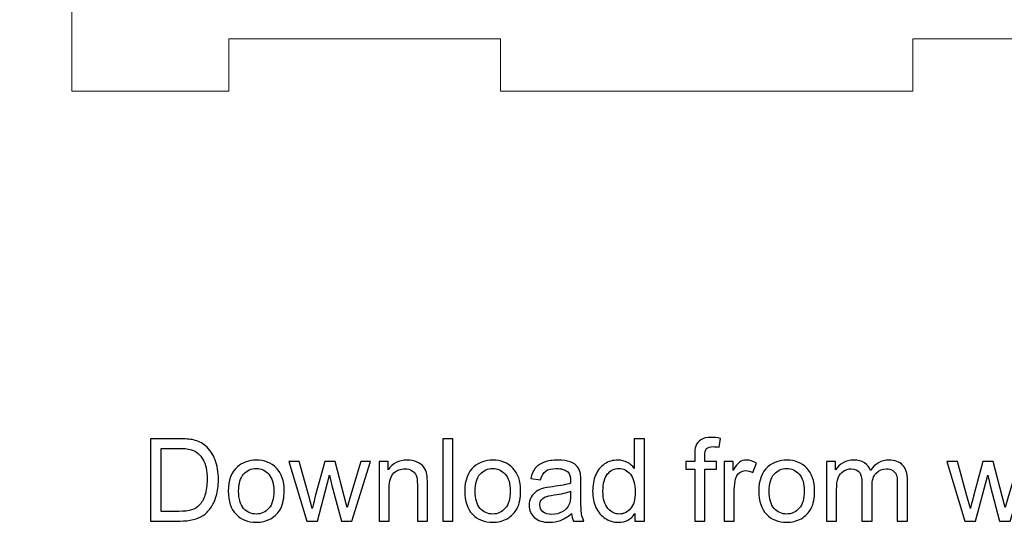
# Model space of a CAD drawing. Header units: millimetres. Extents: x -189 to 142, y -233 to 206.
# Tile 1 of 12: x -101 to -28, y -233 to -196. Entities that reach past the tile are written whole.
import ezdxf

# ---------------------------------------------------------------- set-up
doc = ezdxf.new("R2010")
doc.units = ezdxf.units.MM
doc.header["$MEASUREMENT"] = 0
doc.layers.add('Layer 1', color=7, linetype='Continuous')

msp = doc.modelspace()

# ---------------------------------------------------------------- linework, layer by layer
at = {"layer": 'Layer 1', "color": 250, "lineweight": 0}
msp.add_open_spline([(46.872, -201.4183), (46.872, -201.4183), (46.872, -191.4183), (46.872, -191.4183), (46.872, -191.4183), (50.722, -191.4183), (50.722, -191.4183), (50.722, -191.4183), (50.722, -176.4183), (50.722, -176.4183), (50.722, -176.4183), (46.872, -176.4183), (46.872, -176.4183), (46.872, -176.4183), (46.872, -156.4183), (46.872, -156.4183), (46.872, -156.4183), (50.722, -156.4183), (50.722, -156.4183), (50.722, -156.4183), (50.722, -141.4183), (50.722, -141.4183), (50.722, -141.4183), (46.872, -141.4183), (46.872, -141.4183), (46.872, -141.4183), (46.872, -131.4183), (46.872, -131.4183), (46.872, -131.4183), (-96.9779, -131.4183), (-96.9779, -131.4183), (-96.9779, -131.4183), (-96.9779, -141.4183), (-96.9779, -141.4183), (-96.9779, -141.4183), (-100.8279, -141.4183), (-100.8279, -141.4183), (-100.8279, -141.4183), (-100.8279, -156.4183), (-100.8279, -156.4183), (-100.8279, -156.4183), (-96.9779, -156.4183), (-96.9779, -156.4183), (-96.9779, -156.4183), (-96.9779, -176.4183), (-96.9779, -176.4183), (-96.9779, -176.4183), (-100.8279, -176.4183), (-100.8279, -176.4183), (-100.8279, -176.4183), (-100.8279, -191.4183), (-100.8279, -191.4183), (-100.8279, -191.4183), (-96.9779, -191.4183), (-96.9779, -191.4183), (-96.9779, -191.4183), (-96.9779, -201.4183), (-96.9779, -201.4183), (-96.9779, -201.4183), (-85.4279, -201.4183), (-85.4279, -201.4183), (-85.4279, -201.4183), (-85.4279, -197.5683), (-85.4279, -197.5683), (-85.4279, -197.5683), (-65.4279, -197.5683), (-65.4279, -197.5683), (-65.4279, -197.5683), (-65.4279, -201.4183), (-65.4279, -201.4183), (-65.4279, -201.4183), (-35.0529, -201.4183), (-35.0529, -201.4183), (-35.0529, -201.4183), (-35.0529, -197.5683), (-35.0529, -197.5683), (-35.0529, -197.5683), (-15.053, -197.5683), (-15.053, -197.5683), (-15.053, -197.5683), (-15.053, -201.4183), (-15.053, -201.4183), (-15.053, -201.4183), (15.322, -201.4183), (15.322, -201.4183), (15.322, -201.4183), (15.322, -197.5683), (15.322, -197.5683), (15.322, -197.5683), (35.322, -197.5683), (35.322, -197.5683), (35.322, -197.5683), (35.322, -201.4183), (35.322, -201.4183), (35.322, -201.4183), (46.872, -201.4183), (46.872, -201.4183)], degree=3, knots=[0, 0, 0, 0, 0.03125, 0.03125, 0.03125, 0.0625, 0.0625, 0.0625, 0.09375, 0.09375, 0.09375, 0.125, 0.125, 0.125, 0.15625, 0.15625, 0.15625, 0.1875, 0.1875, 0.1875, 0.21875, 0.21875, 0.21875, 0.25, 0.25, 0.25, 0.28125, 0.28125, 0.28125, 0.3125, 0.3125, 0.3125, 0.34375, 0.34375, 0.34375, 0.375, 0.375, 0.375, 0.40625, 0.40625, 0.40625, 0.4375, 0.4375, 0.4375, 0.46875, 0.46875, 0.46875, 0.5, 0.5, 0.5, 0.53125, 0.53125, 0.53125, 0.5625, 0.5625, 0.5625, 0.59375, 0.59375, 0.59375, 0.625, 0.625, 0.625, 0.65625, 0.65625, 0.65625, 0.6875, 0.6875, 0.6875, 0.71875, 0.71875, 0.71875, 0.75, 0.75, 0.75, 0.78125, 0.78125, 0.78125, 0.8125, 0.8125, 0.8125, 0.84375, 0.84375, 0.84375, 0.875, 0.875, 0.875, 0.90625, 0.90625, 0.90625, 0.9375, 0.9375, 0.9375, 0.96875, 0.96875, 0.96875, 1, 1, 1, 1], dxfattribs=at)
at = {"layer": 'Layer 1', "color": 250}
for points, knots in [([(-51.1154, -233.0805), (-51.1154, -233.0805), (-51.1154, -229.262), (-51.1154, -229.262), (-51.1154, -229.262), (-51.7758, -229.262), (-51.7758, -229.262), (-51.7758, -229.262), (-51.7758, -228.6863), (-51.7758, -228.6863), (-51.7758, -228.6863), (-51.1154, -228.6863), (-51.1154, -228.6863), (-51.1154, -228.6863), (-51.1154, -228.2206), (-51.1154, -228.2206), (-51.1154, -227.9257), (-51.09, -227.707), (-51.0378, -227.5644), (-50.9658, -227.3725), (-50.8416, -227.2159), (-50.661, -227.096), (-50.4818, -226.976), (-50.2292, -226.9167), (-49.9047, -226.9167), (-49.6944, -226.9167), (-49.463, -226.9421), (-49.209, -226.9915), (-49.209, -226.9915), (-49.3205, -227.6435), (-49.3205, -227.6435), (-49.4757, -227.6167), (-49.621, -227.6025), (-49.7593, -227.6025), (-49.9851, -227.6025), (-50.1445, -227.6505), (-50.2391, -227.7465), (-50.3322, -227.8424), (-50.3788, -228.0216), (-50.3788, -228.2841), (-50.3788, -228.2841), (-50.3788, -228.6863), (-50.3788, -228.6863), (-50.3788, -228.6863), (-49.5237, -228.6863), (-49.5237, -228.6863), (-49.5237, -228.6863), (-49.5237, -229.262), (-49.5237, -229.262), (-49.5237, -229.262), (-50.3703, -229.262), (-50.3703, -229.262), (-50.3703, -229.262), (-50.3703, -233.0805), (-50.3703, -233.0805), (-50.3703, -233.0805), (-51.1154, -233.0805), (-51.1154, -233.0805)], [0, 0, 0, 0, 0.0526316, 0.0526316, 0.0526316, 0.1052632, 0.1052632, 0.1052632, 0.1578947, 0.1578947, 0.1578947, 0.2105263, 0.2105263, 0.2105263, 0.2631579, 0.2631579, 0.2631579, 0.3157895, 0.3157895, 0.3157895, 0.3684211, 0.3684211, 0.3684211, 0.4210526, 0.4210526, 0.4210526, 0.4736842, 0.4736842, 0.4736842, 0.5263158, 0.5263158, 0.5263158, 0.5789474, 0.5789474, 0.5789474, 0.6315789, 0.6315789, 0.6315789, 0.6842105, 0.6842105, 0.6842105, 0.7368421, 0.7368421, 0.7368421, 0.7894737, 0.7894737, 0.7894737, 0.8421053, 0.8421053, 0.8421053, 0.8947368, 0.8947368, 0.8947368, 0.9473684, 0.9473684, 0.9473684, 1, 1, 1, 1]), ([(-91.2067, -233.0805), (-91.2067, -233.0805), (-91.2067, -227.0183), (-91.2067, -227.0183), (-91.2067, -227.0183), (-89.1182, -227.0183), (-89.1182, -227.0183), (-88.6469, -227.0183), (-88.2871, -227.0466), (-88.0387, -227.1044), (-87.6916, -227.1849), (-87.3952, -227.3302), (-87.1497, -227.539), (-86.8294, -227.81), (-86.5909, -228.1543), (-86.4329, -228.5748), (-86.2734, -228.9953), (-86.1944, -229.4765), (-86.1944, -230.017), (-86.1944, -230.477), (-86.248, -230.8848), (-86.3552, -231.2404), (-86.4625, -231.596), (-86.6008, -231.8909), (-86.7687, -232.1238), (-86.938, -232.3566), (-87.1215, -232.54), (-87.3219, -232.6727), (-87.5208, -232.8067), (-87.7621, -232.9083), (-88.0444, -232.9775), (-88.328, -233.0466), (-88.6525, -233.0805), (-89.0194, -233.0805), (-89.0194, -233.0805), (-91.2067, -233.0805), (-91.2067, -233.0805)], [0, 0, 0, 0, 0.0833333, 0.0833333, 0.0833333, 0.1666667, 0.1666667, 0.1666667, 0.25, 0.25, 0.25, 0.3333333, 0.3333333, 0.3333333, 0.4166667, 0.4166667, 0.4166667, 0.5, 0.5, 0.5, 0.5833333, 0.5833333, 0.5833333, 0.6666667, 0.6666667, 0.6666667, 0.75, 0.75, 0.75, 0.8333333, 0.8333333, 0.8333333, 0.9166667, 0.9166667, 0.9166667, 1, 1, 1, 1]), ([(-69.6701, -233.0805), (-69.6701, -233.0805), (-69.6701, -227.0183), (-69.6701, -227.0183), (-69.6701, -227.0183), (-68.9251, -227.0183), (-68.9251, -227.0183), (-68.9251, -227.0183), (-68.9251, -233.0805), (-68.9251, -233.0805), (-68.9251, -233.0805), (-69.6701, -233.0805), (-69.6701, -233.0805)], [0, 0, 0, 0, 0.25, 0.25, 0.25, 0.5, 0.5, 0.5, 0.75, 0.75, 0.75, 1, 1, 1, 1]), ([(-55.5181, -233.0805), (-55.5181, -233.0805), (-55.5181, -232.5231), (-55.5181, -232.5231), (-55.796, -232.9563), (-56.2053, -233.1736), (-56.7457, -233.1736), (-57.0957, -233.1736), (-57.4174, -233.0777), (-57.7095, -232.8844), (-58.003, -232.6924), (-58.2302, -232.4229), (-58.3925, -232.0786), (-58.5534, -231.7329), (-58.6338, -231.3364), (-58.6338, -230.8876), (-58.6338, -230.4502), (-58.5604, -230.0537), (-58.4151, -229.6966), (-58.2683, -229.341), (-58.0496, -229.0673), (-57.7575, -228.8782), (-57.4668, -228.6877), (-57.1394, -228.5931), (-56.7796, -228.5931), (-56.5143, -228.5931), (-56.2786, -228.6496), (-56.0726, -228.7611), (-55.8666, -228.8726), (-55.6987, -229.0193), (-55.5689, -229.1985), (-55.5689, -229.1985), (-55.5689, -227.0183), (-55.5689, -227.0183), (-55.5689, -227.0183), (-54.8238, -227.0183), (-54.8238, -227.0183), (-54.8238, -227.0183), (-54.8238, -233.0805), (-54.8238, -233.0805), (-54.8238, -233.0805), (-55.5181, -233.0805), (-55.5181, -233.0805)], [0, 0, 0, 0, 0.0714286, 0.0714286, 0.0714286, 0.1428571, 0.1428571, 0.1428571, 0.2142857, 0.2142857, 0.2142857, 0.2857143, 0.2857143, 0.2857143, 0.3571429, 0.3571429, 0.3571429, 0.4285714, 0.4285714, 0.4285714, 0.5, 0.5, 0.5, 0.5714286, 0.5714286, 0.5714286, 0.6428571, 0.6428571, 0.6428571, 0.7142857, 0.7142857, 0.7142857, 0.7857143, 0.7857143, 0.7857143, 0.8571429, 0.8571429, 0.8571429, 0.9285714, 0.9285714, 0.9285714, 1, 1, 1, 1]), ([(-90.4023, -232.3693), (-90.4023, -232.3693), (-89.1097, -232.3693), (-89.1097, -232.3693), (-88.7104, -232.3693), (-88.3971, -232.3326), (-88.1699, -232.2578), (-87.9428, -232.183), (-87.7621, -232.0786), (-87.6267, -231.9431), (-87.4376, -231.7526), (-87.2894, -231.4958), (-87.1836, -231.1741), (-87.0777, -230.8523), (-87.0241, -230.4629), (-87.0241, -230.0043), (-87.0241, -229.3693), (-87.1285, -228.881), (-87.336, -228.5395), (-87.5434, -228.198), (-87.796, -227.9694), (-88.0937, -227.8537), (-88.3082, -227.7705), (-88.654, -227.7295), (-89.1309, -227.7295), (-89.1309, -227.7295), (-90.4023, -227.7295), (-90.4023, -227.7295), (-90.4023, -227.7295), (-90.4023, -232.3693), (-90.4023, -232.3693)], [0, 0, 0, 0, 0.1, 0.1, 0.1, 0.2, 0.2, 0.2, 0.3, 0.3, 0.3, 0.4, 0.4, 0.4, 0.5, 0.5, 0.5, 0.6, 0.6, 0.6, 0.7, 0.7, 0.7, 0.8, 0.8, 0.8, 0.9, 0.9, 0.9, 1, 1, 1, 1]), ([(-85.4648, -230.8834), (-85.4648, -230.072), (-85.239, -229.4709), (-84.7861, -229.08), (-84.4093, -228.7554), (-83.9478, -228.5931), (-83.4046, -228.5931), (-82.802, -228.5931), (-82.3081, -228.7907), (-81.9243, -229.1858), (-81.5419, -229.5795), (-81.35, -230.1256), (-81.35, -230.8213), (-81.35, -231.3857), (-81.4346, -231.8288), (-81.604, -232.152), (-81.7733, -232.4751), (-82.0203, -232.7263), (-82.3448, -232.9055), (-82.668, -233.0847), (-83.0222, -233.1736), (-83.4046, -233.1736), (-84.0198, -233.1736), (-84.5165, -232.9775), (-84.8961, -232.5838), (-85.2757, -232.1901), (-85.4648, -231.6228), (-85.4648, -230.8834)], [0, 0, 0, 0, 0.1111111, 0.1111111, 0.1111111, 0.2222222, 0.2222222, 0.2222222, 0.3333333, 0.3333333, 0.3333333, 0.4444444, 0.4444444, 0.4444444, 0.5555556, 0.5555556, 0.5555556, 0.6666667, 0.6666667, 0.6666667, 0.7777778, 0.7777778, 0.7777778, 0.8888889, 0.8888889, 0.8888889, 1, 1, 1, 1]), ([(-79.6863, -233.0805), (-79.6863, -233.0805), (-81.0141, -228.6863), (-81.0141, -228.6863), (-81.0141, -228.6863), (-80.2352, -228.6863), (-80.2352, -228.6863), (-80.2352, -228.6863), (-79.5339, -231.2221), (-79.5339, -231.2221), (-79.5339, -231.2221), (-79.2855, -232.1661), (-79.2855, -232.1661), (-79.2756, -232.1195), (-79.1994, -231.8176), (-79.0583, -231.2602), (-79.0583, -231.2602), (-78.3626, -228.6863), (-78.3626, -228.6863), (-78.3626, -228.6863), (-77.5992, -228.6863), (-77.5992, -228.6863), (-77.5992, -228.6863), (-76.9374, -231.2376), (-76.9374, -231.2376), (-76.9374, -231.2376), (-76.7215, -232.0744), (-76.7215, -232.0744), (-76.7215, -232.0744), (-76.4689, -231.2263), (-76.4689, -231.2263), (-76.4689, -231.2263), (-75.7097, -228.6863), (-75.7097, -228.6863), (-75.7097, -228.6863), (-74.9858, -228.6863), (-74.9858, -228.6863), (-74.9858, -228.6863), (-76.3645, -233.0805), (-76.3645, -233.0805), (-76.3645, -233.0805), (-77.135, -233.0805), (-77.135, -233.0805), (-77.135, -233.0805), (-77.8321, -230.4516), (-77.8321, -230.4516), (-77.8321, -230.4516), (-78.0085, -229.6995), (-78.0085, -229.6995), (-78.0085, -229.6995), (-78.8975, -233.0805), (-78.8975, -233.0805), (-78.8975, -233.0805), (-79.6863, -233.0805), (-79.6863, -233.0805)], [0, 0, 0, 0, 0.0555556, 0.0555556, 0.0555556, 0.1111111, 0.1111111, 0.1111111, 0.1666667, 0.1666667, 0.1666667, 0.2222222, 0.2222222, 0.2222222, 0.2777778, 0.2777778, 0.2777778, 0.3333333, 0.3333333, 0.3333333, 0.3888889, 0.3888889, 0.3888889, 0.4444444, 0.4444444, 0.4444444, 0.5, 0.5, 0.5, 0.5555556, 0.5555556, 0.5555556, 0.6111111, 0.6111111, 0.6111111, 0.6666667, 0.6666667, 0.6666667, 0.7222222, 0.7222222, 0.7222222, 0.7777778, 0.7777778, 0.7777778, 0.8333333, 0.8333333, 0.8333333, 0.8888889, 0.8888889, 0.8888889, 0.9444444, 0.9444444, 0.9444444, 1, 1, 1, 1]), ([(-74.3621, -233.0805), (-74.3621, -233.0805), (-74.3621, -228.6863), (-74.3621, -228.6863), (-74.3621, -228.6863), (-73.6932, -228.6863), (-73.6932, -228.6863), (-73.6932, -228.6863), (-73.6932, -229.31), (-73.6932, -229.31), (-73.3715, -228.8316), (-72.9058, -228.5931), (-72.2976, -228.5931), (-72.0323, -228.5931), (-71.7896, -228.6411), (-71.5681, -228.7357), (-71.3465, -228.8302), (-71.18, -228.9558), (-71.07, -229.1096), (-70.9599, -229.2634), (-70.8823, -229.4469), (-70.8385, -229.6585), (-70.8117, -229.7968), (-70.7976, -230.0381), (-70.7976, -230.3824), (-70.7976, -230.3824), (-70.7976, -233.0805), (-70.7976, -233.0805), (-70.7976, -233.0805), (-71.5427, -233.0805), (-71.5427, -233.0805), (-71.5427, -233.0805), (-71.5427, -230.4107), (-71.5427, -230.4107), (-71.5427, -230.1073), (-71.5709, -229.8801), (-71.6288, -229.7305), (-71.6866, -229.5809), (-71.7896, -229.461), (-71.9364, -229.3707), (-72.0831, -229.2818), (-72.2567, -229.2366), (-72.4543, -229.2366), (-72.7704, -229.2366), (-73.0427, -229.3368), (-73.2727, -229.5386), (-73.5027, -229.739), (-73.617, -230.1214), (-73.617, -230.683), (-73.617, -230.683), (-73.617, -233.0805), (-73.617, -233.0805), (-73.617, -233.0805), (-74.3621, -233.0805), (-74.3621, -233.0805)], [0, 0, 0, 0, 0.0555556, 0.0555556, 0.0555556, 0.1111111, 0.1111111, 0.1111111, 0.1666667, 0.1666667, 0.1666667, 0.2222222, 0.2222222, 0.2222222, 0.2777778, 0.2777778, 0.2777778, 0.3333333, 0.3333333, 0.3333333, 0.3888889, 0.3888889, 0.3888889, 0.4444444, 0.4444444, 0.4444444, 0.5, 0.5, 0.5, 0.5555556, 0.5555556, 0.5555556, 0.6111111, 0.6111111, 0.6111111, 0.6666667, 0.6666667, 0.6666667, 0.7222222, 0.7222222, 0.7222222, 0.7777778, 0.7777778, 0.7777778, 0.8333333, 0.8333333, 0.8333333, 0.8888889, 0.8888889, 0.8888889, 0.9444444, 0.9444444, 0.9444444, 1, 1, 1, 1]), ([(-68.0516, -230.8834), (-68.0516, -230.072), (-67.8258, -229.4709), (-67.3729, -229.08), (-66.9961, -228.7554), (-66.5346, -228.5931), (-65.9914, -228.5931), (-65.3888, -228.5931), (-64.8949, -228.7907), (-64.5111, -229.1858), (-64.1287, -229.5795), (-63.9368, -230.1256), (-63.9368, -230.8213), (-63.9368, -231.3857), (-64.0214, -231.8288), (-64.1908, -232.152), (-64.3601, -232.4751), (-64.6071, -232.7263), (-64.9316, -232.9055), (-65.2548, -233.0847), (-65.609, -233.1736), (-65.9914, -233.1736), (-66.6066, -233.1736), (-67.1033, -232.9775), (-67.4829, -232.5838), (-67.8625, -232.1901), (-68.0516, -231.6228), (-68.0516, -230.8834)], [0, 0, 0, 0, 0.1111111, 0.1111111, 0.1111111, 0.2222222, 0.2222222, 0.2222222, 0.3333333, 0.3333333, 0.3333333, 0.4444444, 0.4444444, 0.4444444, 0.5555556, 0.5555556, 0.5555556, 0.6666667, 0.6666667, 0.6666667, 0.7777778, 0.7777778, 0.7777778, 0.8888889, 0.8888889, 0.8888889, 1, 1, 1, 1]), ([(-60.1931, -232.5302), (-60.4697, -232.7658), (-60.7364, -232.9309), (-60.9918, -233.0283), (-61.2472, -233.1257), (-61.5209, -233.1736), (-61.8145, -233.1736), (-62.2971, -233.1736), (-62.6682, -233.0565), (-62.9278, -232.8209), (-63.1875, -232.5866), (-63.3173, -232.286), (-63.3173, -231.9206), (-63.3173, -231.7061), (-63.2679, -231.5099), (-63.1705, -231.3321), (-63.0718, -231.1543), (-62.9434, -231.0132), (-62.7853, -230.906), (-62.6259, -230.7987), (-62.4481, -230.7169), (-62.2491, -230.6618), (-62.1023, -230.6237), (-61.8808, -230.5871), (-61.5859, -230.5504), (-60.9847, -230.4798), (-60.5402, -230.3937), (-60.2566, -230.295), (-60.2538, -230.1934), (-60.2524, -230.1284), (-60.2524, -230.1016), (-60.2524, -229.7997), (-60.3229, -229.5866), (-60.464, -229.4624), (-60.6545, -229.2945), (-60.9382, -229.2112), (-61.3135, -229.2112), (-61.6649, -229.2112), (-61.9245, -229.2733), (-62.091, -229.3961), (-62.259, -229.5188), (-62.3817, -229.7362), (-62.4622, -230.0494), (-62.4622, -230.0494), (-63.1903, -229.9478), (-63.1903, -229.9478), (-63.124, -229.636), (-63.0153, -229.3834), (-62.8629, -229.1915), (-62.7105, -228.9996), (-62.4904, -228.8528), (-62.2025, -228.7484), (-61.9161, -228.6454), (-61.5816, -228.5931), (-61.2034, -228.5931), (-60.8281, -228.5931), (-60.5219, -228.6369), (-60.2862, -228.7258), (-60.052, -228.8147), (-59.8784, -228.9248), (-59.7683, -229.0588), (-59.6583, -229.1929), (-59.5807, -229.3622), (-59.5355, -229.5668), (-59.5115, -229.6938), (-59.4988, -229.9224), (-59.4988, -230.2512), (-59.4988, -230.2512), (-59.4988, -231.239), (-59.4988, -231.239), (-59.4988, -231.929), (-59.4833, -232.3651), (-59.4523, -232.5499), (-59.4226, -232.7348), (-59.3605, -232.9112), (-59.2702, -233.0805), (-59.2702, -233.0805), (-60.0492, -233.0805), (-60.0492, -233.0805), (-60.1239, -232.9239), (-60.1719, -232.7404), (-60.1931, -232.5302)], [0, 0, 0, 0, 0.037037, 0.037037, 0.037037, 0.0740741, 0.0740741, 0.0740741, 0.1111111, 0.1111111, 0.1111111, 0.1481481, 0.1481481, 0.1481481, 0.1851852, 0.1851852, 0.1851852, 0.2222222, 0.2222222, 0.2222222, 0.2592593, 0.2592593, 0.2592593, 0.2962963, 0.2962963, 0.2962963, 0.3333333, 0.3333333, 0.3333333, 0.3703704, 0.3703704, 0.3703704, 0.4074074, 0.4074074, 0.4074074, 0.4444444, 0.4444444, 0.4444444, 0.4814815, 0.4814815, 0.4814815, 0.5185185, 0.5185185, 0.5185185, 0.5555556, 0.5555556, 0.5555556, 0.5925926, 0.5925926, 0.5925926, 0.6296296, 0.6296296, 0.6296296, 0.6666667, 0.6666667, 0.6666667, 0.7037037, 0.7037037, 0.7037037, 0.7407407, 0.7407407, 0.7407407, 0.7777778, 0.7777778, 0.7777778, 0.8148148, 0.8148148, 0.8148148, 0.8518519, 0.8518519, 0.8518519, 0.8888889, 0.8888889, 0.8888889, 0.9259259, 0.9259259, 0.9259259, 0.962963, 0.962963, 0.962963, 1, 1, 1, 1]), ([(-48.9494, -233.0805), (-48.9494, -233.0805), (-48.9494, -228.6863), (-48.9494, -228.6863), (-48.9494, -228.6863), (-48.2805, -228.6863), (-48.2805, -228.6863), (-48.2805, -228.6863), (-48.2805, -229.3594), (-48.2805, -229.3594), (-48.1098, -229.0475), (-47.9517, -228.8415), (-47.8064, -228.7427), (-47.661, -228.6425), (-47.5016, -228.5931), (-47.328, -228.5931), (-47.0768, -228.5931), (-46.8214, -228.6722), (-46.5618, -228.8288), (-46.5618, -228.8288), (-46.827, -229.516), (-46.827, -229.516), (-47.0077, -229.4144), (-47.1883, -229.3636), (-47.3689, -229.3636), (-47.5312, -229.3636), (-47.6765, -229.413), (-47.8049, -229.5104), (-47.9334, -229.6077), (-48.0251, -229.7432), (-48.0801, -229.9168), (-48.1634, -230.1807), (-48.2043, -230.4699), (-48.2043, -230.7846), (-48.2043, -230.7846), (-48.2043, -233.0805), (-48.2043, -233.0805), (-48.2043, -233.0805), (-48.9494, -233.0805), (-48.9494, -233.0805)], [0, 0, 0, 0, 0.0769231, 0.0769231, 0.0769231, 0.1538462, 0.1538462, 0.1538462, 0.2307692, 0.2307692, 0.2307692, 0.3076923, 0.3076923, 0.3076923, 0.3846154, 0.3846154, 0.3846154, 0.4615385, 0.4615385, 0.4615385, 0.5384615, 0.5384615, 0.5384615, 0.6153846, 0.6153846, 0.6153846, 0.6923077, 0.6923077, 0.6923077, 0.7692308, 0.7692308, 0.7692308, 0.8461538, 0.8461538, 0.8461538, 0.9230769, 0.9230769, 0.9230769, 1, 1, 1, 1]), ([(-46.4009, -230.8834), (-46.4009, -230.072), (-46.1751, -229.4709), (-45.7222, -229.08), (-45.3454, -228.7554), (-44.8839, -228.5931), (-44.3407, -228.5931), (-43.7381, -228.5931), (-43.2442, -228.7907), (-42.8604, -229.1858), (-42.478, -229.5795), (-42.2861, -230.1256), (-42.2861, -230.8213), (-42.2861, -231.3857), (-42.3707, -231.8288), (-42.5401, -232.152), (-42.7094, -232.4751), (-42.9564, -232.7263), (-43.2809, -232.9055), (-43.6041, -233.0847), (-43.9583, -233.1736), (-44.3407, -233.1736), (-44.9559, -233.1736), (-45.4526, -232.9775), (-45.8322, -232.5838), (-46.2118, -232.1901), (-46.4009, -231.6228), (-46.4009, -230.8834)], [0, 0, 0, 0, 0.1111111, 0.1111111, 0.1111111, 0.2222222, 0.2222222, 0.2222222, 0.3333333, 0.3333333, 0.3333333, 0.4444444, 0.4444444, 0.4444444, 0.5555556, 0.5555556, 0.5555556, 0.6666667, 0.6666667, 0.6666667, 0.7777778, 0.7777778, 0.7777778, 0.8888889, 0.8888889, 0.8888889, 1, 1, 1, 1]), ([(-41.4126, -233.0805), (-41.4126, -233.0805), (-41.4126, -228.6863), (-41.4126, -228.6863), (-41.4126, -228.6863), (-40.7437, -228.6863), (-40.7437, -228.6863), (-40.7437, -228.6863), (-40.7437, -229.3072), (-40.7437, -229.3072), (-40.6069, -229.0927), (-40.4234, -228.9191), (-40.1948, -228.7893), (-39.9662, -228.6581), (-39.7066, -228.5931), (-39.4145, -228.5931), (-39.0899, -228.5931), (-38.8232, -228.6609), (-38.6158, -228.7949), (-38.4083, -228.9304), (-38.2616, -229.1181), (-38.1769, -229.3608), (-37.827, -228.8486), (-37.374, -228.5931), (-36.8152, -228.5931), (-36.3777, -228.5931), (-36.0405, -228.7131), (-35.8062, -228.9544), (-35.5706, -229.1957), (-35.452, -229.5668), (-35.452, -230.0678), (-35.452, -230.0678), (-35.452, -233.0805), (-35.452, -233.0805), (-35.452, -233.0805), (-36.1971, -233.0805), (-36.1971, -233.0805), (-36.1971, -233.0805), (-36.1971, -230.3147), (-36.1971, -230.3147), (-36.1971, -230.0184), (-36.2225, -229.8039), (-36.2705, -229.6727), (-36.3185, -229.5414), (-36.406, -229.437), (-36.5344, -229.3566), (-36.6614, -229.2761), (-36.8109, -229.2366), (-36.9817, -229.2366), (-37.2921, -229.2366), (-37.549, -229.3396), (-37.7536, -229.5442), (-37.9582, -229.7503), (-38.0598, -230.0791), (-38.0598, -230.5306), (-38.0598, -230.5306), (-38.0598, -233.0805), (-38.0598, -233.0805), (-38.0598, -233.0805), (-38.8049, -233.0805), (-38.8049, -233.0805), (-38.8049, -233.0805), (-38.8049, -230.2286), (-38.8049, -230.2286), (-38.8049, -229.8984), (-38.8655, -229.6501), (-38.9869, -229.485), (-39.1082, -229.3199), (-39.3072, -229.2366), (-39.5824, -229.2366), (-39.7912, -229.2366), (-39.9845, -229.2917), (-40.1623, -229.4017), (-40.3401, -229.5118), (-40.4686, -229.6727), (-40.549, -229.8857), (-40.628, -230.0974), (-40.6675, -230.4036), (-40.6675, -230.803), (-40.6675, -230.803), (-40.6675, -233.0805), (-40.6675, -233.0805), (-40.6675, -233.0805), (-41.4126, -233.0805), (-41.4126, -233.0805)], [0, 0, 0, 0, 0.0357143, 0.0357143, 0.0357143, 0.0714286, 0.0714286, 0.0714286, 0.1071429, 0.1071429, 0.1071429, 0.1428571, 0.1428571, 0.1428571, 0.1785714, 0.1785714, 0.1785714, 0.2142857, 0.2142857, 0.2142857, 0.25, 0.25, 0.25, 0.2857143, 0.2857143, 0.2857143, 0.3214286, 0.3214286, 0.3214286, 0.3571429, 0.3571429, 0.3571429, 0.3928571, 0.3928571, 0.3928571, 0.4285714, 0.4285714, 0.4285714, 0.4642857, 0.4642857, 0.4642857, 0.5, 0.5, 0.5, 0.5357143, 0.5357143, 0.5357143, 0.5714286, 0.5714286, 0.5714286, 0.6071429, 0.6071429, 0.6071429, 0.6428571, 0.6428571, 0.6428571, 0.6785714, 0.6785714, 0.6785714, 0.7142857, 0.7142857, 0.7142857, 0.75, 0.75, 0.75, 0.7857143, 0.7857143, 0.7857143, 0.8214286, 0.8214286, 0.8214286, 0.8571429, 0.8571429, 0.8571429, 0.8928571, 0.8928571, 0.8928571, 0.9285714, 0.9285714, 0.9285714, 0.9642857, 0.9642857, 0.9642857, 1, 1, 1, 1]), ([(-31.2173, -233.0805), (-31.2173, -233.0805), (-32.5451, -228.6863), (-32.5451, -228.6863), (-32.5451, -228.6863), (-31.7662, -228.6863), (-31.7662, -228.6863), (-31.7662, -228.6863), (-31.0649, -231.2221), (-31.0649, -231.2221), (-31.0649, -231.2221), (-30.8165, -232.1661), (-30.8165, -232.1661), (-30.8066, -232.1195), (-30.7304, -231.8176), (-30.5893, -231.2602), (-30.5893, -231.2602), (-29.8936, -228.6863), (-29.8936, -228.6863), (-29.8936, -228.6863), (-29.1302, -228.6863), (-29.1302, -228.6863), (-29.1302, -228.6863), (-28.4684, -231.2376), (-28.4684, -231.2376), (-28.4684, -231.2376), (-28.2525, -232.0744), (-28.2525, -232.0744), (-28.2525, -232.0744), (-27.9999, -231.2263), (-27.9999, -231.2263), (-27.9999, -231.2263), (-27.2407, -228.6863), (-27.2407, -228.6863), (-27.2407, -228.6863), (-26.5168, -228.6863), (-26.5168, -228.6863), (-26.5168, -228.6863), (-27.8955, -233.0805), (-27.8955, -233.0805), (-27.8955, -233.0805), (-28.666, -233.0805), (-28.666, -233.0805), (-28.666, -233.0805), (-29.3631, -230.4516), (-29.3631, -230.4516), (-29.3631, -230.4516), (-29.5395, -229.6995), (-29.5395, -229.6995), (-29.5395, -229.6995), (-30.4285, -233.0805), (-30.4285, -233.0805), (-30.4285, -233.0805), (-31.2173, -233.0805), (-31.2173, -233.0805)], [0, 0, 0, 0, 0.0555556, 0.0555556, 0.0555556, 0.1111111, 0.1111111, 0.1111111, 0.1666667, 0.1666667, 0.1666667, 0.2222222, 0.2222222, 0.2222222, 0.2777778, 0.2777778, 0.2777778, 0.3333333, 0.3333333, 0.3333333, 0.3888889, 0.3888889, 0.3888889, 0.4444444, 0.4444444, 0.4444444, 0.5, 0.5, 0.5, 0.5555556, 0.5555556, 0.5555556, 0.6111111, 0.6111111, 0.6111111, 0.6666667, 0.6666667, 0.6666667, 0.7222222, 0.7222222, 0.7222222, 0.7777778, 0.7777778, 0.7777778, 0.8333333, 0.8333333, 0.8333333, 0.8888889, 0.8888889, 0.8888889, 0.9444444, 0.9444444, 0.9444444, 1, 1, 1, 1]), ([(-84.7028, -230.8848), (-84.7028, -231.4464), (-84.58, -231.8669), (-84.3345, -232.1449), (-84.0875, -232.4243), (-83.7785, -232.564), (-83.4046, -232.564), (-83.0349, -232.564), (-82.7272, -232.4243), (-82.4803, -232.1435), (-82.2348, -231.8627), (-82.112, -231.4351), (-82.112, -230.8608), (-82.112, -230.3189), (-82.2362, -229.9083), (-82.4831, -229.6303), (-82.7301, -229.3509), (-83.0377, -229.2112), (-83.4046, -229.2112), (-83.7785, -229.2112), (-84.0875, -229.3495), (-84.3345, -229.6275), (-84.58, -229.9055), (-84.7028, -230.3246), (-84.7028, -230.8848)], [0, 0, 0, 0, 0.125, 0.125, 0.125, 0.25, 0.25, 0.25, 0.375, 0.375, 0.375, 0.5, 0.5, 0.5, 0.625, 0.625, 0.625, 0.75, 0.75, 0.75, 0.875, 0.875, 0.875, 1, 1, 1, 1]), ([(-67.2896, -230.8848), (-67.2896, -231.4464), (-67.1668, -231.8669), (-66.9213, -232.1449), (-66.6743, -232.4243), (-66.3653, -232.564), (-65.9914, -232.564), (-65.6217, -232.564), (-65.314, -232.4243), (-65.0671, -232.1435), (-64.8216, -231.8627), (-64.6988, -231.4351), (-64.6988, -230.8608), (-64.6988, -230.3189), (-64.823, -229.9083), (-65.0699, -229.6303), (-65.3169, -229.3509), (-65.6245, -229.2112), (-65.9914, -229.2112), (-66.3653, -229.2112), (-66.6743, -229.3495), (-66.9213, -229.6275), (-67.1668, -229.9055), (-67.2896, -230.3246), (-67.2896, -230.8848)], [0, 0, 0, 0, 0.125, 0.125, 0.125, 0.25, 0.25, 0.25, 0.375, 0.375, 0.375, 0.5, 0.5, 0.5, 0.625, 0.625, 0.625, 0.75, 0.75, 0.75, 0.875, 0.875, 0.875, 1, 1, 1, 1]), ([(-57.8718, -230.889), (-57.8718, -231.4507), (-57.7533, -231.8698), (-57.5148, -232.1478), (-57.2777, -232.4257), (-56.9969, -232.564), (-56.6738, -232.564), (-56.3478, -232.564), (-56.0712, -232.4314), (-55.8426, -232.1661), (-55.6154, -231.9008), (-55.5011, -231.4958), (-55.5011, -230.9511), (-55.5011, -230.3528), (-55.6168, -229.9125), (-55.8497, -229.6317), (-56.0811, -229.3509), (-56.3675, -229.2112), (-56.7076, -229.2112), (-57.0392, -229.2112), (-57.3158, -229.3453), (-57.5388, -229.6148), (-57.7603, -229.8843), (-57.8718, -230.3091), (-57.8718, -230.889)], [0, 0, 0, 0, 0.125, 0.125, 0.125, 0.25, 0.25, 0.25, 0.375, 0.375, 0.375, 0.5, 0.5, 0.5, 0.625, 0.625, 0.625, 0.75, 0.75, 0.75, 0.875, 0.875, 0.875, 1, 1, 1, 1]), ([(-45.6389, -230.8848), (-45.6389, -231.4464), (-45.5161, -231.8669), (-45.2706, -232.1449), (-45.0236, -232.4243), (-44.7146, -232.564), (-44.3407, -232.564), (-43.971, -232.564), (-43.6633, -232.4243), (-43.4164, -232.1435), (-43.1709, -231.8627), (-43.0481, -231.4351), (-43.0481, -230.8608), (-43.0481, -230.3189), (-43.1723, -229.9083), (-43.4192, -229.6303), (-43.6662, -229.3509), (-43.9738, -229.2112), (-44.3407, -229.2112), (-44.7146, -229.2112), (-45.0236, -229.3495), (-45.2706, -229.6275), (-45.5161, -229.9055), (-45.6389, -230.3246), (-45.6389, -230.8848)], [0, 0, 0, 0, 0.125, 0.125, 0.125, 0.25, 0.25, 0.25, 0.375, 0.375, 0.375, 0.5, 0.5, 0.5, 0.625, 0.625, 0.625, 0.75, 0.75, 0.75, 0.875, 0.875, 0.875, 1, 1, 1, 1]), ([(-60.2524, -230.8792), (-60.5233, -230.9892), (-60.9297, -231.0824), (-61.4716, -231.1586), (-61.7792, -231.2023), (-61.9965, -231.2517), (-62.1235, -231.3067), (-62.2505, -231.3618), (-62.3479, -231.4422), (-62.417, -231.5466), (-62.4862, -231.6524), (-62.5214, -231.7696), (-62.5214, -231.8994), (-62.5214, -232.0955), (-62.4466, -232.2606), (-62.2957, -232.3919), (-62.1447, -232.5231), (-61.9245, -232.5894), (-61.6352, -232.5894), (-61.3488, -232.5894), (-61.0934, -232.5273), (-60.869, -232.4018), (-60.6461, -232.2776), (-60.481, -232.1068), (-60.3765, -231.8909), (-60.2961, -231.723), (-60.2566, -231.4761), (-60.2566, -231.1501), (-60.2566, -231.1501), (-60.2524, -230.8792), (-60.2524, -230.8792)], [0, 0, 0, 0, 0.1, 0.1, 0.1, 0.2, 0.2, 0.2, 0.3, 0.3, 0.3, 0.4, 0.4, 0.4, 0.5, 0.5, 0.5, 0.6, 0.6, 0.6, 0.7, 0.7, 0.7, 0.8, 0.8, 0.8, 0.9, 0.9, 0.9, 1, 1, 1, 1])]:
    msp.add_open_spline(points, degree=3, knots=knots, dxfattribs=at)

doc.saveas('drawing.dxf')
